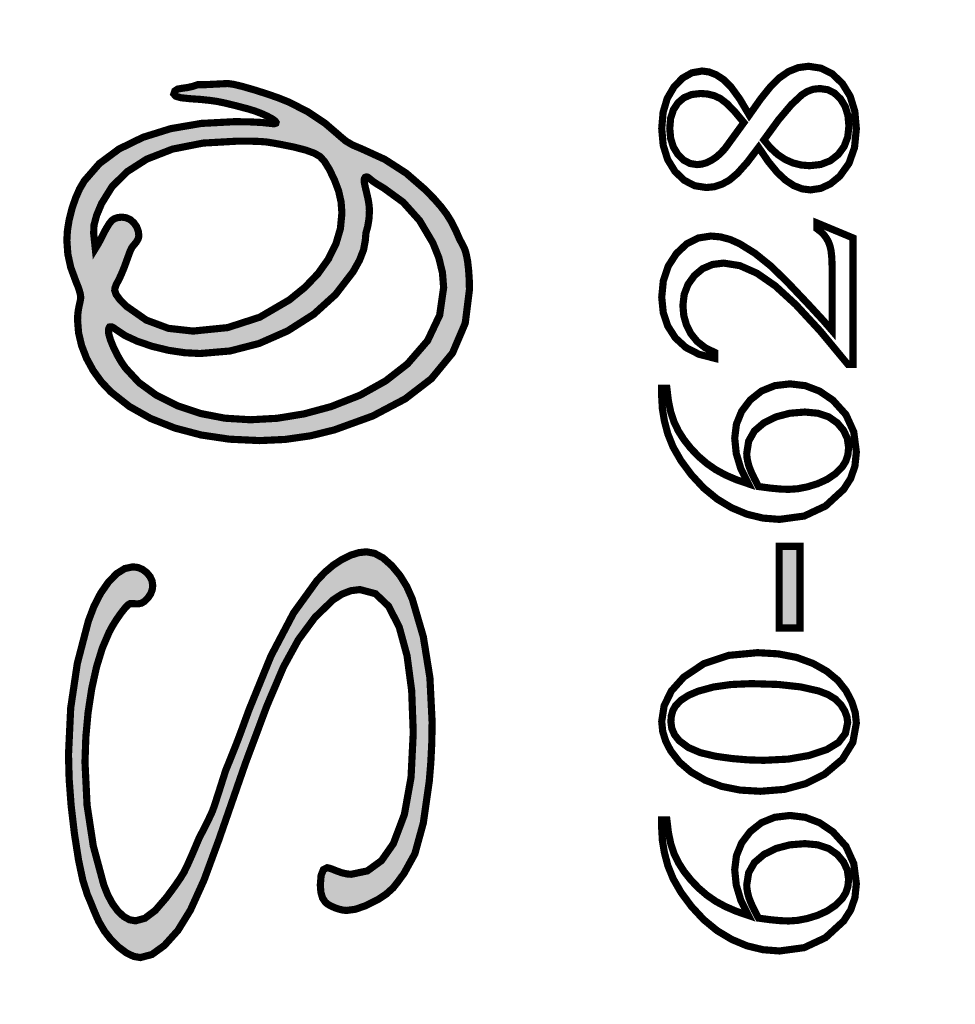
# Model space of a CAD drawing. Header units: millimetres. Extents: x 0 to 6566002, y 0 to 5716629.
# Tile 7 of 99: x 6563623.79 to 6563631.09, y 5716572.93 to 5716580.61. Entities that reach past the tile are written whole.
import ezdxf

# ---------------------------------------------------------------- set-up
doc = ezdxf.new("R2010")
doc.units = ezdxf.units.MM
doc.layers.add('mapa', color=7, linetype='Continuous')
picture_1 = doc.add_image_def('image1.jpg', size_in_pixel=(4960, 7423))

# ---------------------------------------------------------------- blocks, each defined once
blk = doc.blocks.new('A$7E5A6C2138A')
at = {"linetype": 'Continuous'}
image = blk.add_image(picture_1, insert=(-57.5578, -33.4273), size_in_units=(202.959, 303.7429), rotation=-90, dxfattribs=at)
image.dxf.flags = 7

msp = doc.modelspace()

# ---------------------------------------------------------------- hatches: boundary and pattern name
at = {"linetype": 'Continuous'}
h = msp.add_hatch(color=0, dxfattribs=at)
h.paths.add_polyline_path([(6563624.6126, 5716576.3333), (6563624.5492, 5716576.2937), (6563624.4848, 5716576.2276), (6563624.4245, 5716576.1414), (6563624.3722, 5716576.0401), (6563624.3281, 5716575.9237), (6563624.2421, 5716575.5932), (6563624.1905, 5716575.2459), (6563624.1733, 5716574.8814), (6563624.1784, 5716574.6902), (6563624.1939, 5716574.4841), (6563624.2198, 5716574.2633), (6563624.2518, 5716574.0582), (6563624.2854, 5716573.9006), (6563624.3204, 5716573.7903), (6563624.3321, 5716573.763), (6563624.3414, 5716573.741), (6563624.3484, 5716573.7239), (6563624.3737, 5716573.6612), (6563624.3944, 5716573.6129), (6563624.4102, 5716573.5789), (6563624.4532, 5716573.5055), (6563624.5041, 5716573.4397), (6563624.5632, 5716573.3814), (6563624.6245, 5716573.3357), (6563624.6812, 5716573.3082), (6563624.7332, 5716573.299), (6563624.8231, 5716573.3225), (6563624.9207, 5716573.393), (6563625.0263, 5716573.5104), (6563625.1238, 5716573.6686), (6563625.2302, 5716573.9042), (6563625.3455, 5716574.2174), (6563625.5523, 5716574.8134), (6563625.7203, 5716575.2629), (6563625.8493, 5716575.5658), (6563625.9653, 5716575.7774), (6563626.094, 5716575.9516), (6563626.2355, 5716576.0884), (6563626.3045, 5716576.1334), (6563626.3743, 5716576.1603), (6563626.4451, 5716576.1693), (6563626.567, 5716576.1368), (6563626.6693, 5716576.0389), (6563626.7522, 5716575.8756), (6563626.8127, 5716575.6538), (6563626.849, 5716575.3794), (6563626.8611, 5716575.0526), (6563626.8439, 5716574.704), (6563626.7922, 5716574.4157), (6563626.7062, 5716574.1875), (6563626.6132, 5716574.0546), (6563626.5037, 5716573.975), (6563626.3775, 5716573.9485), (6563626.3435, 5716573.9514), (6563626.3062, 5716573.9599), (6563626.2654, 5716573.974), (6563626.2316, 5716573.988), (6563626.2068, 5716573.9966), (6563626.1909, 5716573.9995), (6563626.1607, 5716573.9844), (6563626.1427, 5716573.9394), (6563626.1367, 5716573.8646), (6563626.1409, 5716573.8085), (6563626.1535, 5716573.7645), (6563626.1743, 5716573.7327), (6563626.1917, 5716573.7171), (6563626.2168, 5716573.7021), (6563626.2495, 5716573.6876), (6563626.2843, 5716573.6759), (6563626.315, 5716573.6688), (6563626.3418, 5716573.6664), (6563626.4106, 5716573.6758), (6563626.4922, 5716573.7043), (6563626.5865, 5716573.7517), (6563626.6504, 5716573.7942), (6563626.7033, 5716573.8418), (6563626.7451, 5716573.8945), (6563626.7589, 5716573.9145), (6563626.7732, 5716573.9338), (6563626.7878, 5716573.9528), (6563626.8738, 5716574.1088), (6563626.9398, 5716574.3493), (6563626.986, 5716574.6743), (6563626.9982, 5716574.8214), (6563627.0057, 5716574.9752), (6563627.0083, 5716575.1357), (6563626.9911, 5716575.4815), (6563626.9395, 5716575.8017), (6563626.8534, 5716576.0964), (6563626.8107, 5716576.1927), (6563626.7575, 5716576.2791), (6563626.6936, 5716576.3559), (6563626.6258, 5716576.4159), (6563626.5601, 5716576.4519), (6563626.4966, 5716576.4638), (6563626.4366, 5716576.4572), (6563626.3726, 5716576.4373), (6563626.3049, 5716576.404), (6563626.2367, 5716576.3591), (6563626.172, 5716576.3042), (6563626.1106, 5716576.2394), (6563625.9281, 5716575.9869), (6563625.7515, 5716575.6508), (6563625.5805, 5716575.2312), (6563625.5306, 5716575.0945), (6563625.4952, 5716574.9992), (6563625.4741, 5716574.9456), (6563625.455, 5716574.8977), (6563625.4295, 5716574.8343), (6563625.3977, 5716574.7553), (6563625.3482, 5716574.5993), (6563625.3147, 5716574.4958), (6563625.2971, 5716574.4448), (6563625.282, 5716574.411), (6563625.2571, 5716574.3593), (6563625.2225, 5716574.2896), (6563625.2044, 5716574.2561), (6563625.1933, 5716574.2342), (6563625.1888, 5716574.224), (6563625.1386, 5716574.1058), (6563625.1004, 5716574.0196), (6563625.074, 5716573.9652), (6563625.0449, 5716573.9179), (6563624.9992, 5716573.8517), (6563624.9365, 5716573.767), (6563624.8494, 5716573.6661), (6563624.7692, 5716573.6056), (6563624.6957, 5716573.5855), (6563624.6489, 5716573.5939), (6563624.6032, 5716573.6192), (6563624.5587, 5716573.6612), (6563624.5169, 5716573.7178), (6563624.4798, 5716573.7867), (6563624.4478, 5716573.8675), (6563624.3667, 5716574.1691), (6563624.3181, 5716574.4878), (6563624.3019, 5716574.8238), (6563624.3085, 5716575.0191), (6563624.3259, 5716575.2097), (6563624.3542, 5716575.3952), (6563624.3918, 5716575.566), (6563624.4372, 5716575.7136), (6563624.4906, 5716575.8377), (6563624.5164, 5716575.8855), (6563624.5468, 5716575.9344), (6563624.5816, 5716575.9842), (6563624.6147, 5716576.0262), (6563624.6391, 5716576.0515), (6563624.6549, 5716576.06), (6563624.7161, 5716576.0578), (6563624.742, 5716576.063), (6563624.7674, 5716576.0783), (6563624.7925, 5716576.1037), (6563624.8133, 5716576.1348), (6563624.8258, 5716576.1667), (6563624.8301, 5716576.1992), (6563624.8249, 5716576.2359), (6563624.8095, 5716576.27), (6563624.7836, 5716576.3013), (6563624.7507, 5716576.3263), (6563624.7146, 5716576.3414), (6563624.6753, 5716576.3464)])
h.paths.add_polyline_path([(6563624.2969, 5716579.3574), (6563624.2603, 5716579.2952), (6563624.2281, 5716579.2224), (6563624.2, 5716579.1388), (6563624.1781, 5716579.0521), (6563624.165, 5716578.9699), (6563624.1605, 5716578.8925), (6563624.168, 5716578.7872), (6563624.1904, 5716578.6832), (6563624.2281, 5716578.5805), (6563624.2508, 5716578.5239), (6563624.2643, 5716578.4796), (6563624.2688, 5716578.4478), (6563624.2673, 5716578.4342), (6563624.2628, 5716578.4109), (6563624.2554, 5716578.3778), (6563624.249, 5716578.3431), (6563624.2452, 5716578.3074), (6563624.244, 5716578.2707), (6563624.2518, 5716578.172), (6563624.2752, 5716578.0727), (6563624.314, 5716577.9726), (6563624.3663, 5716577.8767), (6563624.43, 5716577.7888), (6563624.5052, 5716577.7095), (6563624.6474, 5716577.5977), (6563624.8127, 5716577.5044), (6563625.0008, 5716577.4295), (6563625.2076, 5716577.3749), (6563625.429, 5716577.3421), (6563625.6647, 5716577.3312), (6563625.8643, 5716577.3404), (6563626.0577, 5716577.3681), (6563626.245, 5716577.4143), (6563626.5455, 5716577.5233), (6563626.7981, 5716577.6565), (6563627.0025, 5716577.8137), (6563627.1675, 5716578.0146), (6563627.2664, 5716578.2467), (6563627.2994, 5716578.5098), (6563627.2977, 5716578.5878), (6563627.2928, 5716578.6618), (6563627.2847, 5716578.7321), (6563627.2775, 5716578.769), (6563627.2711, 5716578.7967), (6563627.2656, 5716578.8152), (6563627.2578, 5716578.8344), (6563627.2435, 5716578.863), (6563627.2229, 5716578.9012), (6563627.19, 5716578.9762), (6563627.1559, 5716579.0424), (6563627.1203, 5716579.0994), (6563627.0781, 5716579.1551), (6563627.0239, 5716579.217), (6563626.9579, 5716579.2853), (6563626.8063, 5716579.417), (6563626.6395, 5716579.5245), (6563626.4578, 5716579.6075), (6563626.39, 5716579.6359), (6563626.3359, 5716579.6672), (6563626.2953, 5716579.7015), (6563626.1742, 5716579.8058), (6563626.04, 5716579.8956), (6563625.8921, 5716579.9712), (6563625.8169, 5716580.0016), (6563625.7277, 5716580.0331), (6563625.6245, 5716580.0659), (6563625.5277, 5716580.0939), (6563625.4576, 5716580.1106), (6563625.4143, 5716580.1162), (6563625.2391, 5716580.1075), (6563625.183, 5716580.1075), (6563625.1406, 5716580.0938), (6563625.1001, 5716580.0847), (6563625.062, 5716580.0798), (6563625.0244, 5716580.0728), (6563625.0019, 5716580.0576), (6563624.9944, 5716580.0346), (6563625.0091, 5716580.0174), (6563625.0507, 5716580.0052), (6563625.1193, 5716579.9981), (6563625.2039, 5716579.9922), (6563625.2754, 5716579.9847), (6563625.334, 5716579.9763), (6563625.3958, 5716579.9634), (6563625.4767, 5716579.9437), (6563625.5767, 5716579.9172), (6563625.6269, 5716579.9017), (6563625.6755, 5716579.8832), (6563625.7226, 5716579.8619), (6563625.7608, 5716579.8412), (6563625.7838, 5716579.8249), (6563625.7935, 5716579.8098), (6563625.7827, 5716579.8018), (6563625.7703, 5716579.8025), (6563625.7615, 5716579.8043), (6563625.6834, 5716579.8123), (6563625.5856, 5716579.8172), (6563625.4684, 5716579.8188), (6563625.2094, 5716579.8052), (6563624.9714, 5716579.7646), (6563624.7549, 5716579.6971), (6563624.5668, 5716579.6053), (6563624.4141, 5716579.492)])
h.paths.add_polyline_path([(6563624.5451, 5716578.4699), (6563624.5338, 5716578.5039), (6563624.5364, 5716578.5239), (6563624.5464, 5716578.5501), (6563624.5638, 5716578.5827), (6563624.5846, 5716578.6262), (6563624.6075, 5716578.6823), (6563624.6326, 5716578.751), (6563624.6508, 5716578.8018), (6563624.6657, 5716578.8346), (6563624.6771, 5716578.8494), (6563624.7021, 5716578.8798), (6563624.7169, 5716578.9055), (6563624.7218, 5716578.9267), (6563624.7175, 5716578.9645), (6563624.7046, 5716578.9991), (6563624.6829, 5716579.0302), (6563624.6551, 5716579.0545), (6563624.6239, 5716579.0691), (6563624.5893, 5716579.074), (6563624.5575, 5716579.071), (6563624.531, 5716579.0621), (6563624.5102, 5716579.047), (6563624.4901, 5716579.0219), (6563624.4654, 5716578.9819), (6563624.4364, 5716578.9267), (6563624.4181, 5716578.89), (6563624.4001, 5716578.8572), (6563624.3822, 5716578.8283), (6563624.3695, 5716578.9478), (6563624.372, 5716579.0107), (6563624.3926, 5716579.0883), (6563624.4312, 5716579.1804), (6563624.5142, 5716579.314), (6563624.6318, 5716579.4294), (6563624.7836, 5716579.5266), (6563624.9842, 5716579.6048), (6563625.2219, 5716579.6517), (6563625.4965, 5716579.6672), (6563625.5939, 5716579.6665), (6563625.6668, 5716579.6643), (6563625.715, 5716579.6606), (6563625.7632, 5716579.6533), (6563625.8354, 5716579.64), (6563625.9316, 5716579.6206), (6563626.0231, 5716579.5969), (6563626.0909, 5716579.5723), (6563626.1348, 5716579.5463), (6563626.169, 5716579.5086), (6563626.2064, 5716579.4479), (6563626.2469, 5716579.364), (6563626.2792, 5716579.2785), (6563626.2985, 5716579.1925), (6563626.3049, 5716579.106), (6563626.2932, 5716578.9845), (6563626.258, 5716578.8648), (6563626.1992, 5716578.7466), (6563626.1187, 5716578.6337), (6563626.0176, 5716578.5278), (6563625.8959, 5716578.4289), (6563625.6641, 5716578.2935), (6563625.4134, 5716578.2124), (6563625.1442, 5716578.1854), (6563624.9524, 5716578.2068), (6563624.7799, 5716578.271), (6563624.6268, 5716578.3778), (6563624.5761, 5716578.4278)], flags=16)
h.paths.add_polyline_path([(6563624.4994, 5716578.2197), (6563624.5115, 5716578.2175), (6563624.5247, 5716578.2111), (6563624.5389, 5716578.2007), (6563624.6143, 5716578.1504), (6563624.7107, 5716578.1055), (6563624.8282, 5716578.0658), (6563624.9549, 5716578.035), (6563625.0788, 5716578.0166), (6563625.1996, 5716578.0105), (6563625.4325, 5716578.0302), (6563625.66, 5716578.089), (6563625.8819, 5716578.1868), (6563626.0851, 5716578.3164), (6563626.2554, 5716578.4704), (6563626.3928, 5716578.649), (6563626.4423, 5716578.7379), (6563626.4739, 5716578.8197), (6563626.4877, 5716578.8946), (6563626.4899, 5716578.9223), (6563626.4912, 5716578.94), (6563626.4916, 5716578.9478), (6563626.5071, 5716579.005), (6563626.5164, 5716579.0642), (6563626.5196, 5716579.1257), (6563626.5173, 5716579.164), (6563626.5102, 5716579.2088), (6563626.4986, 5716579.2598), (6563626.4873, 5716579.3074), (6563626.4805, 5716579.3395), (6563626.4782, 5716579.356), (6563626.4803, 5716579.3737), (6563626.4895, 5716579.3897), (6563626.5075, 5716579.3855), (6563626.5228, 5716579.3728), (6563626.5466, 5716579.3536), (6563626.5826, 5716579.3295), (6563626.6311, 5716579.3006), (6563626.7824, 5716579.1905), (6563626.9101, 5716579.0482), (6563627.0139, 5716578.8735), (6563627.0607, 5716578.7569), (6563627.0887, 5716578.6407), (6563627.0981, 5716578.5251), (6563627.0669, 5716578.3092), (6563626.973, 5716578.1106), (6563626.8165, 5716577.9296), (6563626.6455, 5716577.7965), (6563626.447, 5716577.6855), (6563626.2208, 5716577.5965), (6563626.0091, 5716577.5394), (6563625.7993, 5716577.5051), (6563625.5913, 5716577.4937), (6563625.393, 5716577.5059), (6563625.203, 5716577.5425), (6563625.0212, 5716577.6038), (6563624.8583, 5716577.6851), (6563624.7237, 5716577.7831), (6563624.6173, 5716577.8975), (6563624.5835, 5716577.9468), (6563624.5521, 5716578.0015), (6563624.523, 5716578.0615), (6563624.5001, 5716578.1181), (6563624.4873, 5716578.1623), (6563624.4848, 5716578.1941), (6563624.4899, 5716578.2154)], flags=16)
h.paths.add_polyline_path([(6563626.366, 5716581.4719), (6563625.8931, 5716581.5439), (6563625.492, 5716581.6257), (6563625.1626, 5716581.7176), (6563624.9789, 5716581.7786), (6563624.8687, 5716581.817), (6563624.832, 5716581.8327), (6563624.8581, 5716581.8534), (6563624.9365, 5716581.8704), (6563625.0671, 5716581.8838), (6563625.4105, 5716581.9203), (6563625.5143, 5716581.9282), (6563625.594, 5716581.936), (6563625.6493, 5716581.9436), (6563625.7086, 5716581.9528), (6563625.7565, 5716581.9584), (6563625.7966, 5716581.9605), (6563625.8124, 5716581.9586), (6563625.8252, 5716581.9566), (6563625.8309, 5716581.9545), (6563625.8364, 5716581.9555), (6563625.8439, 5716581.9584), (6563625.8532, 5716581.9632), (6563625.8689, 5716581.9702), (6563625.8919, 5716581.9752), (6563625.922, 5716581.9778), (6563626.0955, 5716581.9914), (6563626.2425, 5716582.0062), (6563626.3629, 5716582.0223), (6563626.5253, 5716582.0441), (6563626.5734, 5716582.054), (6563626.613, 5716582.0619), (6563626.6445, 5716582.0674), (6563626.7288, 5716582.0813), (6563626.8202, 5716582.1029), (6563626.9191, 5716582.1323), (6563627.0104, 5716582.1651), (6563627.0806, 5716582.1962), (6563627.1299, 5716582.2256), (6563627.1973, 5716582.2842), (6563627.2375, 5716582.3403), (6563627.251, 5716582.394), (6563627.2486, 5716582.4137), (6563627.2418, 5716582.435), (6563627.2306, 5716582.4581), (6563627.2137, 5716582.4856), (6563627.196, 5716582.5082), (6563627.177, 5716582.5259), (6563627.1535, 5716582.5414), (6563627.121, 5716582.5588), (6563627.0796, 5716582.5777), (6563627.0177, 5716582.6027), (6563626.9798, 5716582.6178), (6563626.9656, 5716582.6229), (6563626.9261, 5716582.6185), (6563626.9114, 5716582.6308), (6563626.8738, 5716582.6386), (6563626.7862, 5716582.6501), (6563626.6483, 5716582.6651), (6563626.482, 5716582.6695), (6563626.383, 5716582.6743), (6563626.3179, 5716582.68), (6563626.2864, 5716582.6863), (6563626.2775, 5716582.6911), (6563626.2712, 5716582.694), (6563626.2673, 5716582.695), (6563626.264, 5716582.6943), (6563626.259, 5716582.6921), (6563626.2526, 5716582.6884), (6563626.2133, 5716582.6839), (6563626.1306, 5716582.6775), (6563626.0042, 5716582.6695), (6563625.9163, 5716582.6674), (6563625.8437, 5716582.6484), (6563625.8131, 5716582.644), (6563625.7789, 5716582.6338), (6563625.7411, 5716582.6177), (6563625.712, 5716582.6049), (6563625.6895, 5716582.597), (6563625.6735, 5716582.5944), (6563625.6048, 5716582.5966), (6563625.5893, 5716582.5942), (6563625.5799, 5716582.5871), (6563625.5767, 5716582.5755), (6563625.5795, 5716582.5668), (6563625.5876, 5716582.5582), (6563625.6009, 5716582.55), (6563625.617, 5716582.5427), (6563625.6333, 5716582.5383), (6563625.6493, 5716582.5368), (6563625.6687, 5716582.5373), (6563625.6986, 5716582.5388), (6563625.7392, 5716582.5412), (6563625.7514, 5716582.5412), (6563625.7627, 5716582.5412), (6563625.7893, 5716582.5383), (6563625.8176, 5716582.5347), (6563625.8326, 5716582.5329), (6563625.8575, 5716582.5308), (6563625.8921, 5716582.5281), (6563626.1567, 5716582.5138), (6563626.3682, 5716582.4989), (6563626.5266, 5716582.4837), (6563626.6398, 5716582.4678), (6563626.7426, 5716582.449), (6563626.835, 5716582.4268), (6563626.9076, 5716582.4045), (6563626.9511, 5716582.3843), (6563626.9656, 5716582.3663), (6563626.9594, 5716582.3555), (6563626.9407, 5716582.3435), (6563626.9095, 5716582.3299), (6563626.7836, 5716582.2832), (6563626.6517, 5716582.2455), (6563626.5139, 5716582.2169), (6563626.3111, 5716582.1875), (6563626.0683, 5716582.159), (6563625.7857, 5716582.1315), (6563625.7562, 5716582.1267), (6563625.7344, 5716582.1238), (6563625.7207, 5716582.1228), (6563625.6759, 5716582.1197), (6563625.5788, 5716582.1104), (6563625.4296, 5716582.0952), (6563625.1165, 5716582.0653), (6563624.897, 5716582.041), (6563624.7709, 5716582.0223), (6563624.647, 5716581.9939), (6563624.5674, 5716581.9625), (6563624.5319, 5716581.9282), (6563624.5112, 5716581.8766), (6563624.4986, 5716581.8442), (6563624.4944, 5716581.8306), (6563624.4999, 5716581.8106), (6563624.5166, 5716581.7857), (6563624.5447, 5716581.7555), (6563624.5925, 5716581.7206), (6563624.6608, 5716581.6843), (6563624.7498, 5716581.6468), (6563625.0762, 5716581.5392), (6563625.4402, 5716581.4446), (6563625.8417, 5716581.3627), (6563625.9623, 5716581.3406), (6563626.0627, 5716581.3198), (6563626.1425, 5716581.3007), (6563626.0859, 5716581.2943), (6563625.9584, 5716581.2866), (6563625.7596, 5716581.2774), (6563625.6481, 5716581.2774), (6563625.5003, 5716581.2752), (6563625.2295, 5716581.2883), (6563625.1841, 5716581.2831), (6563625.1539, 5716581.2876), (6563625.1193, 5716581.2941), (6563625.0935, 5716581.2994), (6563625.0201, 5716581.3038), (6563624.8996, 5716581.3073), (6563624.8092, 5716581.3102), (6563624.7332, 5716581.3158), (6563624.6714, 5716581.324), (6563624.6413, 5716581.3288), (6563624.6145, 5716581.3317), (6563624.5912, 5716581.3327), (6563624.5659, 5716581.3269), (6563624.5396, 5716581.3094), (6563624.5122, 5716581.2803), (6563624.4888, 5716581.2459), (6563624.4748, 5716581.213), (6563624.4702, 5716581.1811), (6563624.4706, 5716581.1726), (6563624.4718, 5716581.1642), (6563624.474, 5716581.1557), (6563624.4886, 5716581.117), (6563624.4865, 5716581.0998), (6563624.4852, 5716581.0877), (6563624.4848, 5716581.0812), (6563624.4888, 5716581.0555), (6563624.5009, 5716581.0324), (6563624.5211, 5716581.012), (6563624.5472, 5716580.9957), (6563624.5768, 5716580.9861), (6563624.6097, 5716580.9829), (6563624.6231, 5716580.9836), (6563624.6404, 5716580.9858), (6563624.6619, 5716580.9894), (6563624.7457, 5716581.0011), (6563624.8354, 5716581.0081), (6563624.9307, 5716581.0105), (6563624.9821, 5716581.0098), (6563625.0344, 5716581.0077), (6563625.0875, 5716581.0041), (6563625.1811, 5716580.998), (6563625.2427, 5716580.9943), (6563625.2722, 5716580.9931), (6563625.3395, 5716581.0011), (6563625.382, 5716581.0254), (6563625.3996, 5716581.066), (6563625.4022, 5716581.0862), (6563625.4064, 5716581.1067), (6563625.4169, 5716581.1144), (6563625.4366, 5716581.1155), (6563625.6769, 5716581.1162), (6563625.8972, 5716581.1212), (6563626.0972, 5716581.1301), (6563626.3597, 5716581.147), (6563626.5241, 5716581.1568), (6563626.5903, 5716581.16), (6563626.7204, 5716581.1648), (6563626.8225, 5716581.1732), (6563626.8961, 5716581.1848), (6563626.946, 5716581.2016), (6563626.976, 5716581.2246), (6563626.986, 5716581.254), (6563626.9808, 5716581.2846), (6563626.9654, 5716581.3223), (6563626.9395, 5716581.367), (6563626.9232, 5716581.3889), (6563626.9049, 5716581.4049), (6563626.884, 5716581.4151), (6563626.8566, 5716581.4219), (6563626.8178, 5716581.4265), (6563626.7674, 5716581.4289), (6563626.688, 5716581.4347), (6563626.5542, 5716581.4491)])
h.paths.add_polyline_path([(6563625.6048, 5716585.6266), (6563625.5872, 5716585.8384), (6563625.5741, 5716586.0163), (6563625.5659, 5716586.1601), (6563625.5614, 5716586.1941), (6563625.5582, 5716586.2333), (6563625.5563, 5716586.2775), (6563625.5429, 5716586.3851), (6563625.5075, 5716586.4514), (6563625.4499, 5716586.4765), (6563625.4323, 5716586.474), (6563625.4162, 5716586.4636), (6563625.4015, 5716586.4451), (6563625.3903, 5716586.4222), (6563625.3834, 5716586.3971), (6563625.3811, 5716586.3693), (6563625.3901, 5716586.2607), (6563625.3924, 5716586.1858), (6563625.3969, 5716586.1155), (6563625.4034, 5716586.0493), (6563625.4082, 5716586.0008), (6563625.4148, 5716585.9003), (6563625.4238, 5716585.7483), (6563625.4298, 5716585.6734), (6563625.4378, 5716585.5945), (6563625.448, 5716585.5114), (6563625.4571, 5716585.4312), (6563625.4627, 5716585.3727), (6563625.4648, 5716585.3326), (6563625.4638, 5716585.319), (6563625.4627, 5716585.3102), (6563625.4589, 5716585.2624), (6563625.4565, 5716585.2239), (6563625.4557, 5716585.1951), (6563625.4593, 5716585.1616), (6563625.4699, 5716585.1238), (6563625.4875, 5716585.082), (6563625.4924, 5716585.0696), (6563625.4954, 5716585.0525), (6563625.4965, 5716585.0303), (6563625.5022, 5716585.0114), (6563625.5825, 5716584.5376), (6563625.6238, 5716584.4215), (6563625.6561, 5716584.3517), (6563625.6793, 5716584.3284), (6563625.6861, 5716584.3296), (6563625.6936, 5716584.3333), (6563625.7074, 5716584.3437), (6563625.7179, 5716584.35), (6563625.7285, 5716584.345), (6563625.7435, 5716584.3313), (6563625.7634, 5716584.3087), (6563625.7788, 5716584.2935), (6563625.7957, 5716584.2842), (6563625.8138, 5716584.2811), (6563625.8261, 5716584.2845), (6563625.8428, 5716584.2945), (6563625.8641, 5716584.311), (6563625.8848, 5716584.3304), (6563625.8997, 5716584.3464), (6563625.9086, 5716584.359), (6563625.9139, 5716584.3719), (6563625.9171, 5716584.3887), (6563625.9182, 5716584.4094), (6563625.9157, 5716584.4439), (6563625.9082, 5716584.4759), (6563625.8959, 5716584.5056), (6563625.8494, 5716584.5947), (6563625.8116, 5716584.68), (6563625.7825, 5716584.7614), (6563625.7646, 5716584.8229), (6563625.7466, 5716584.9013), (6563625.7283, 5716584.9968), (6563625.7129, 5716585.0903), (6563625.7035, 5716585.1636), (6563625.7003, 5716585.2163), (6563625.7075, 5716585.245), (6563625.729, 5716585.2703), (6563625.7646, 5716585.2927), (6563625.8105, 5716585.3098), (6563625.8626, 5716585.3199), (6563625.9207, 5716585.3233), (6563626.0689, 5716585.3126), (6563626.2179, 5716585.2804), (6563626.3673, 5716585.2264), (6563626.5106, 5716585.1538), (6563626.6409, 5716585.0658), (6563626.7579, 5716584.9626), (6563626.8927, 5716584.7949), (6563626.9736, 5716584.6168), (6563627.0006, 5716584.4283), (6563626.9952, 5716584.3607), (6563626.9792, 5716584.2889), (6563626.9522, 5716584.2125), (6563626.8702, 5716584.0728), (6563626.7464, 5716583.9497), (6563626.5808, 5716583.843), (6563626.3527, 5716583.7483), (6563626.1039, 5716583.6914), (6563625.8342, 5716583.6724), (6563625.7763, 5716583.6765), (6563625.6718, 5716583.6887), (6563625.5206, 5716583.7089), (6563625.4837, 5716583.7067), (6563625.4366, 5716583.7257), (6563625.3137, 5716583.757), (6563625.2282, 5716583.7796), (6563625.1805, 5716583.7934), (6563625.1501, 5716583.8036), (6563625.118, 5716583.8168), (6563625.0843, 5716583.8328), (6563624.8919, 5716583.9431), (6563624.7311, 5716584.0612), (6563624.602, 5716584.1871), (6563624.5443, 5716584.2607), (6563624.4948, 5716584.3389), (6563624.4536, 5716584.4217), (6563624.4232, 5716584.505), (6563624.4049, 5716584.5841), (6563624.3988, 5716584.6586), (6563624.3999, 5716584.6997), (6563624.403, 5716584.7396), (6563624.4083, 5716584.7782), (6563624.4168, 5716584.8149), (6563624.4279, 5716584.842), (6563624.4415, 5716584.8597), (6563624.4608, 5716584.8702), (6563624.4882, 5716584.8766), (6563624.5236, 5716584.8787), (6563624.5944, 5716584.8746), (6563624.6616, 5716584.8624), (6563624.7256, 5716584.8423), (6563624.7562, 5716584.8319), (6563624.7806, 5716584.8255), (6563624.7989, 5716584.8234), (6563624.818, 5716584.8268), (6563624.8382, 5716584.8372), (6563624.8594, 5716584.8547), (6563624.8779, 5716584.8748), (6563624.8899, 5716584.8943), (6563624.8957, 5716584.913), (6563624.8961, 5716584.9286), (6563624.8948, 5716584.9523), (6563624.8919, 5716584.9844), (6563624.8881, 5716585.0162), (6563624.8844, 5716585.0388), (6563624.881, 5716585.0522), (6563624.8536, 5716585.0959), (6563624.8093, 5716585.128), (6563624.7478, 5716585.1484), (6563624.7286, 5716585.152), (6563624.7107, 5716585.1566), (6563624.6941, 5716585.1679), (6563624.6608, 5716585.19), (6563624.6084, 5716585.225), (6563624.4336, 5716585.3306), (6563624.3179, 5716585.394), (6563624.2612, 5716585.4152), (6563624.2435, 5716585.4142), (6563624.2311, 5716585.4111), (6563624.2236, 5716585.4057), (6563624.2187, 5716585.3953), (6563624.2144, 5716585.377), (6563624.2108, 5716585.3511), (6563624.1974, 5716585.257), (6563624.1983, 5716585.2475), (6563624.2008, 5716585.2362), (6563624.2051, 5716585.2228), (6563624.2312, 5716585.1142), (6563624.2631, 5716585.0522), (6563624.2588, 5716585.0422), (6563624.2463, 5716585.018), (6563624.2255, 5716584.9793), (6563624.1851, 5716584.8863), (6563624.161, 5716584.7837), (6563624.1529, 5716584.6718), (6563624.1607, 5716584.5685), (6563624.1843, 5716584.4628), (6563624.2236, 5716584.3547), (6563624.2769, 5716584.2492), (6563624.3416, 5716584.1499), (6563624.4179, 5716584.0565), (6563624.5366, 5716583.9474), (6563624.6914, 5716583.8416), (6563624.8823, 5716583.7387), (6563625.0823, 5716583.6523), (6563625.2642, 5716583.5954), (6563625.4276, 5716583.5682), (6563625.4599, 5716583.5646), (6563625.4896, 5716583.5595), (6563625.5169, 5716583.5529), (6563625.6053, 5716583.5364), (6563625.7202, 5716583.5264), (6563625.8621, 5716583.523), (6563626.2953, 5716583.5652), (6563626.6687, 5716583.6921), (6563626.9821, 5716583.9034), (6563627.0593, 5716583.9817), (6563627.1239, 5716584.0692), (6563627.1764, 5716584.1659), (6563627.2146, 5716584.2684), (6563627.2376, 5716584.3738), (6563627.2452, 5716584.4823), (6563627.2316, 5716584.6156), (6563627.1907, 5716584.7458), (6563627.1222, 5716584.8729), (6563627.0099, 5716585.0145), (6563626.8675, 5716585.1463), (6563626.6948, 5716585.2679), (6563626.4614, 5716585.3841), (6563626.2096, 5716585.4539), (6563625.9392, 5716585.4772), (6563625.8462, 5716585.4743), (6563625.7647, 5716585.4657), (6563625.6946, 5716585.4517), (6563625.6764, 5716585.448), (6563625.6608, 5716585.4473), (6563625.6355, 5716585.4672), (6563625.6169, 5716585.527)])

# ---------------------------------------------------------------- linework, layer by layer
at = {"color": 0, "linetype": 'Continuous', "const_width": 0.0559}
for points in [[(6563629.5539, 5716579.6182), (6563629.4653, 5716579.5016), (6563629.3891, 5716579.4162), (6563629.3255, 5716579.3623), (6563629.2674, 5716579.3306), (6563629.2078, 5716579.3114), (6563629.1466, 5716579.305), (6563629.0562, 5716579.319), (6563628.9744, 5716579.361), (6563628.9013, 5716579.4309), (6563628.8442, 5716579.5239), (6563628.8098, 5716579.6353), (6563628.7983, 5716579.7651), (6563628.809, 5716579.8911), (6563628.8409, 5716579.9995), (6563628.8943, 5716580.0904), (6563628.9613, 5716580.1591), (6563629.0342, 5716580.2001), (6563629.1132, 5716580.2138), (6563629.1681, 5716580.2064), (6563629.2238, 5716580.1843), (6563629.2802, 5716580.1472), (6563629.3403, 5716580.087), (6563629.4072, 5716579.9945), (6563629.4807, 5716579.8699), (6563629.5713, 5716579.9983), (6563629.6482, 5716580.094), (6563629.7114, 5716580.1574), (6563629.786, 5716580.2093), (6563629.8632, 5716580.2404), (6563629.9432, 5716580.2508), (6563630.0409, 5716580.2359), (6563630.1287, 5716580.1912), (6563630.2066, 5716580.1165), (6563630.2673, 5716580.0176), (6563630.3037, 5716579.9), (6563630.3158, 5716579.7637), (6563630.3014, 5716579.6167), (6563630.258, 5716579.493), (6563630.1856, 5716579.3926), (6563630.1136, 5716579.3336), (6563630.0375, 5716579.2983), (6563629.9571, 5716579.2865), (6563629.8926, 5716579.2948), (6563629.8285, 5716579.3197), (6563629.7648, 5716579.3614), (6563629.6989, 5716579.423), (6563629.6286, 5716579.5086)], [(6563624.9944, 5716580.0346), (6563625.0019, 5716580.0576), (6563625.0244, 5716580.0728), (6563625.062, 5716580.0798), (6563625.1001, 5716580.0847), (6563625.1406, 5716580.0938), (6563625.183, 5716580.1075), (6563625.2391, 5716580.1075), (6563625.4143, 5716580.1162), (6563625.4576, 5716580.1106), (6563625.5277, 5716580.0939), (6563625.6245, 5716580.0659), (6563625.7277, 5716580.0331), (6563625.8169, 5716580.0016), (6563625.8921, 5716579.9712), (6563626.04, 5716579.8956), (6563626.1742, 5716579.8058), (6563626.2953, 5716579.7015), (6563626.3359, 5716579.6672), (6563626.39, 5716579.6359), (6563626.4578, 5716579.6075), (6563626.6395, 5716579.5245), (6563626.8063, 5716579.417), (6563626.9579, 5716579.2853), (6563627.0239, 5716579.217), (6563627.0781, 5716579.1551), (6563627.1203, 5716579.0994), (6563627.1559, 5716579.0424), (6563627.19, 5716578.9762), (6563627.2229, 5716578.9012), (6563627.2435, 5716578.863), (6563627.2578, 5716578.8344), (6563627.2656, 5716578.8152), (6563627.2711, 5716578.7967), (6563627.2775, 5716578.769), (6563627.2847, 5716578.7321), (6563627.2928, 5716578.6618), (6563627.2977, 5716578.5878), (6563627.2994, 5716578.5098), (6563627.2664, 5716578.2467), (6563627.1675, 5716578.0146), (6563627.0025, 5716577.8137), (6563626.7981, 5716577.6565), (6563626.5455, 5716577.5233), (6563626.245, 5716577.4143), (6563626.0577, 5716577.3681), (6563625.8643, 5716577.3404), (6563625.6647, 5716577.3312), (6563625.429, 5716577.3421), (6563625.2076, 5716577.3749), (6563625.0008, 5716577.4295), (6563624.8127, 5716577.5044), (6563624.6474, 5716577.5977), (6563624.5052, 5716577.7095), (6563624.43, 5716577.7888), (6563624.3663, 5716577.8767), (6563624.314, 5716577.9726), (6563624.2752, 5716578.0727), (6563624.2518, 5716578.172), (6563624.244, 5716578.2707), (6563624.2452, 5716578.3074), (6563624.249, 5716578.3431), (6563624.2554, 5716578.3778), (6563624.2628, 5716578.4109), (6563624.2673, 5716578.4342), (6563624.2688, 5716578.4478), (6563624.2643, 5716578.4796), (6563624.2508, 5716578.5239), (6563624.2281, 5716578.5805), (6563624.1904, 5716578.6832), (6563624.168, 5716578.7872), (6563624.1605, 5716578.8925), (6563624.165, 5716578.9699), (6563624.1781, 5716579.0521), (6563624.2, 5716579.1388), (6563624.2281, 5716579.2224), (6563624.2603, 5716579.2952), (6563624.2969, 5716579.3574), (6563624.4141, 5716579.492), (6563624.5668, 5716579.6053), (6563624.7549, 5716579.6971), (6563624.9714, 5716579.7646), (6563625.2094, 5716579.8052), (6563625.4684, 5716579.8188), (6563625.5856, 5716579.8172), (6563625.6834, 5716579.8123), (6563625.7615, 5716579.8043), (6563625.7674, 5716579.8031), (6563625.7725, 5716579.8023), (6563625.7768, 5716579.8021), (6563625.7848, 5716579.8033), (6563625.7897, 5716579.807), (6563625.7914, 5716579.813), (6563625.7838, 5716579.8249), (6563625.7608, 5716579.8412), (6563625.7226, 5716579.8619), (6563625.6755, 5716579.8832), (6563625.6269, 5716579.9017), (6563625.5767, 5716579.9172), (6563625.4767, 5716579.9437), (6563625.3958, 5716579.9634), (6563625.334, 5716579.9763), (6563625.2754, 5716579.9847), (6563625.2039, 5716579.9922), (6563625.1193, 5716579.9981), (6563625.0507, 5716580.0052), (6563625.0091, 5716580.0174)], [(6563629.5948, 5716579.6762), (6563629.6466, 5716579.6139), (6563629.7015, 5716579.5634), (6563629.7592, 5716579.5247), (6563629.8201, 5716579.4973), (6563629.8843, 5716579.4809), (6563629.9516, 5716579.4754), (6563630.0382, 5716579.485), (6563630.1124, 5716579.5139), (6563630.1742, 5716579.5622), (6563630.2206, 5716579.6255), (6563630.2485, 5716579.6992), (6563630.2578, 5716579.7835), (6563630.2505, 5716579.8665), (6563630.2286, 5716579.9376), (6563630.1919, 5716579.997), (6563630.145, 5716580.0415), (6563630.092, 5716580.0681), (6563630.0326, 5716580.077), (6563629.9825, 5716580.0718), (6563629.9362, 5716580.0562), (6563629.8935, 5716580.0303), (6563629.8095, 5716579.952), (6563629.7099, 5716579.834)], [(6563629.4388, 5716579.8118), (6563629.3666, 5716579.8985), (6563629.3052, 5716579.9611), (6563629.2548, 5716579.9995), (6563629.208, 5716580.0213), (6563629.1571, 5716580.0343), (6563629.1021, 5716580.0386), (6563629.0322, 5716580.0306), (6563628.9733, 5716580.0065), (6563628.9252, 5716579.9662), (6563628.8894, 5716579.9117), (6563628.8679, 5716579.8455), (6563628.8609, 5716579.7676), (6563628.8679, 5716579.689), (6563628.8891, 5716579.6209), (6563628.9244, 5716579.5631), (6563628.9692, 5716579.5192), (6563629.0188, 5716579.4928), (6563629.0731, 5716579.4839), (6563629.1105, 5716579.4876), (6563629.1479, 5716579.4985), (6563629.1853, 5716579.5167), (6563629.2221, 5716579.5414), (6563629.2576, 5716579.5724), (6563629.292, 5716579.6097)], [(6563624.5338, 5716578.5039), (6563624.5451, 5716578.4699), (6563624.5761, 5716578.4278), (6563624.6268, 5716578.3778), (6563624.7799, 5716578.271), (6563624.9524, 5716578.2068), (6563625.1442, 5716578.1854), (6563625.4134, 5716578.2124), (6563625.6641, 5716578.2935), (6563625.8959, 5716578.4289), (6563626.0176, 5716578.5278), (6563626.1187, 5716578.6337), (6563626.1992, 5716578.7466), (6563626.258, 5716578.8648), (6563626.2932, 5716578.9845), (6563626.3049, 5716579.106), (6563626.2985, 5716579.1925), (6563626.2792, 5716579.2785), (6563626.2469, 5716579.364), (6563626.2064, 5716579.4479), (6563626.169, 5716579.5086), (6563626.1348, 5716579.5463), (6563626.0909, 5716579.5723), (6563626.0231, 5716579.5969), (6563625.9316, 5716579.6206), (6563625.8354, 5716579.64), (6563625.7632, 5716579.6533), (6563625.715, 5716579.6606), (6563625.6668, 5716579.6643), (6563625.5939, 5716579.6665), (6563625.4965, 5716579.6672), (6563625.2219, 5716579.6517), (6563624.9842, 5716579.6048), (6563624.7836, 5716579.5266), (6563624.6318, 5716579.4294), (6563624.5142, 5716579.314), (6563624.4312, 5716579.1804), (6563624.3926, 5716579.0883), (6563624.372, 5716579.0107), (6563624.3695, 5716578.9478), (6563624.3822, 5716578.8283), (6563624.4001, 5716578.8572), (6563624.4181, 5716578.89), (6563624.4364, 5716578.9267), (6563624.4654, 5716578.9819), (6563624.4901, 5716579.0219), (6563624.5102, 5716579.047), (6563624.531, 5716579.0621), (6563624.5575, 5716579.071), (6563624.5893, 5716579.074), (6563624.6239, 5716579.0691), (6563624.6551, 5716579.0545), (6563624.6829, 5716579.0302), (6563624.7046, 5716578.9991), (6563624.7175, 5716578.9645), (6563624.7218, 5716578.9267), (6563624.7169, 5716578.9055), (6563624.7021, 5716578.8798), (6563624.6771, 5716578.8494), (6563624.6657, 5716578.8346), (6563624.6508, 5716578.8018), (6563624.6326, 5716578.751), (6563624.6075, 5716578.6823), (6563624.5846, 5716578.6262), (6563624.5638, 5716578.5827), (6563624.5464, 5716578.5501), (6563624.5364, 5716578.5239)], [(6563624.4848, 5716578.1941), (6563624.4873, 5716578.1623), (6563624.5001, 5716578.1181), (6563624.523, 5716578.0615), (6563624.5521, 5716578.0015), (6563624.5835, 5716577.9468), (6563624.6173, 5716577.8975), (6563624.7237, 5716577.7831), (6563624.8583, 5716577.6851), (6563625.0212, 5716577.6038), (6563625.203, 5716577.5425), (6563625.393, 5716577.5059), (6563625.5913, 5716577.4937), (6563625.7993, 5716577.5051), (6563626.0091, 5716577.5394), (6563626.2208, 5716577.5965), (6563626.447, 5716577.6855), (6563626.6455, 5716577.7965), (6563626.8165, 5716577.9296), (6563626.973, 5716578.1106), (6563627.0669, 5716578.3092), (6563627.0981, 5716578.5251), (6563627.0887, 5716578.6407), (6563627.0607, 5716578.7569), (6563627.0139, 5716578.8735), (6563626.9101, 5716579.0482), (6563626.7824, 5716579.1905), (6563626.6311, 5716579.3006), (6563626.5826, 5716579.3295), (6563626.5466, 5716579.3536), (6563626.5228, 5716579.3728), (6563626.5126, 5716579.3813), (6563626.5039, 5716579.3864), (6563626.4966, 5716579.3881), (6563626.4865, 5716579.3845), (6563626.4803, 5716579.3737), (6563626.4782, 5716579.356), (6563626.4805, 5716579.3395), (6563626.4873, 5716579.3074), (6563626.4986, 5716579.2598), (6563626.5102, 5716579.2088), (6563626.5173, 5716579.164), (6563626.5196, 5716579.1257), (6563626.5164, 5716579.0642), (6563626.5071, 5716579.005), (6563626.4916, 5716578.9478), (6563626.4912, 5716578.94), (6563626.4899, 5716578.9223), (6563626.4877, 5716578.8946), (6563626.4739, 5716578.8197), (6563626.4423, 5716578.7379), (6563626.3928, 5716578.649), (6563626.2554, 5716578.4704), (6563626.0851, 5716578.3164), (6563625.8819, 5716578.1868), (6563625.66, 5716578.089), (6563625.4325, 5716578.0302), (6563625.1996, 5716578.0105), (6563625.0788, 5716578.0166), (6563624.9549, 5716578.035), (6563624.8282, 5716578.0658), (6563624.7107, 5716578.1055), (6563624.6143, 5716578.1504), (6563624.5389, 5716578.2007), (6563624.5247, 5716578.2111), (6563624.5115, 5716578.2175), (6563624.4994, 5716578.2197), (6563624.4931, 5716578.2168), (6563624.4881, 5716578.2082)], [(6563630.0087, 5716579.0289), (6563630.2901, 5716578.9118), (6563630.2901, 5716577.9252), (6563630.2504, 5716577.9252), (6563630.0331, 5716578.1867), (6563629.8441, 5716578.391), (6563629.6834, 5716578.5381), (6563629.5409, 5716578.6367), (6563629.4069, 5716578.6959), (6563629.2813, 5716578.7157), (6563629.1941, 5716578.7049), (6563629.118, 5716578.6724), (6563629.0529, 5716578.6181), (6563629.0032, 5716578.549), (6563628.9734, 5716578.4714), (6563628.9635, 5716578.3853), (6563628.9704, 5716578.3057), (6563628.9914, 5716578.232), (6563629.0264, 5716578.1639), (6563629.0749, 5716578.1043), (6563629.1365, 5716578.056), (6563629.211, 5716578.0191), (6563629.211, 5716577.9732), (6563629.0885, 5716578.0046), (6563628.9865, 5716578.0574), (6563628.905, 5716578.1319), (6563628.8457, 5716578.224), (6563628.8102, 5716578.3302), (6563628.7983, 5716578.4505), (6563628.811, 5716578.5786), (6563628.8492, 5716578.6919), (6563628.9127, 5716578.7902), (6563628.9934, 5716578.866), (6563629.0831, 5716578.9115), (6563629.182, 5716578.9266), (6563629.256, 5716578.92), (6563629.3302, 5716578.9003), (6563629.4042, 5716578.8673), (6563629.5228, 5716578.7939), (6563629.646, 5716578.6952), (6563629.7739, 5716578.5713), (6563629.9434, 5716578.3923), (6563630.0613, 5716578.2645), (6563630.1275, 5716578.1879), (6563630.1275, 5716578.6243), (6563630.1265, 5716578.7043), (6563630.1236, 5716578.7666), (6563630.1186, 5716578.8112), (6563630.1111, 5716578.8459), (6563630.0994, 5716578.8782), (6563630.0837, 5716578.9081), (6563630.0636, 5716578.9355), (6563630.0386, 5716578.9607), (6563630.0087, 5716578.9834)], [(6563628.7983, 5716577.7401), (6563628.8384, 5716577.7401), (6563628.8508, 5716577.6383), (6563628.8696, 5716577.5497), (6563628.895, 5716577.4745), (6563628.9283, 5716577.4061), (6563628.9715, 5716577.3383), (6563629.0249, 5716577.2712), (6563629.0852, 5716577.208), (6563629.15, 5716577.1524), (6563629.2191, 5716577.1044), (6563629.2953, 5716577.0629), (6563629.3803, 5716577.0261), (6563629.4741, 5716576.9942), (6563629.4149, 5716577.1126), (6563629.3793, 5716577.2314), (6563629.3674, 5716577.3507), (6563629.3809, 5716577.4598), (6563629.4212, 5716577.5589), (6563629.4881, 5716577.6478), (6563629.5763, 5716577.7177), (6563629.6798, 5716577.7597), (6563629.7986, 5716577.7737), (6563629.9172, 5716577.7596), (6563630.0286, 5716577.7172), (6563630.1327, 5716577.6465), (6563630.2344, 5716577.5336), (6563630.2955, 5716577.3988), (6563630.3158, 5716577.2422), (6563630.3048, 5716577.1335), (6563630.2718, 5716577.0364), (6563630.2169, 5716576.9508), (6563630.0755, 5716576.8207), (6563629.9088, 5716576.7427), (6563629.7166, 5716576.7167), (6563629.5881, 5716576.7267), (6563629.4638, 5716576.7567), (6563629.3439, 5716576.8069), (6563629.2303, 5716576.8753), (6563629.1257, 5716576.9611), (6563629.0301, 5716577.0641), (6563628.9487, 5716577.1738), (6563628.8873, 5716577.2804), (6563628.8457, 5716577.3839), (6563628.8194, 5716577.4835), (6563628.8035, 5716577.5786), (6563628.7983, 5716577.6689)], [(6563629.5528, 5716576.9731), (6563629.6437, 5716576.9608), (6563629.7221, 5716576.9533), (6563629.788, 5716576.9508), (6563629.8588, 5716576.9557), (6563629.9338, 5716576.9703), (6563630.0127, 5716576.9946), (6563630.0879, 5716577.0287), (6563630.152, 5716577.0722), (6563630.2051, 5716577.1251), (6563630.2331, 5716577.1699), (6563630.2499, 5716577.2208), (6563630.2555, 5716577.2779), (6563630.2457, 5716577.3469), (6563630.2163, 5716577.4107), (6563630.1673, 5716577.4693), (6563630.0999, 5716577.5164), (6563630.0158, 5716577.5446), (6563629.9148, 5716577.554), (6563629.7975, 5716577.5447), (6563629.6912, 5716577.5168), (6563629.5959, 5716577.4702), (6563629.5211, 5716577.4065), (6563629.4762, 5716577.3271), (6563629.4612, 5716577.2319), (6563629.4632, 5716577.2001), (6563629.469, 5716577.1668), (6563629.4785, 5716577.1318), (6563629.4944, 5716577.0903), (6563629.5193, 5716577.0374)], [(6563624.3019, 5716574.8238), (6563624.3181, 5716574.4878), (6563624.3667, 5716574.1691), (6563624.4478, 5716573.8675), (6563624.4798, 5716573.7867), (6563624.5169, 5716573.7178), (6563624.5587, 5716573.6612), (6563624.6032, 5716573.6192), (6563624.6489, 5716573.5939), (6563624.6957, 5716573.5855), (6563624.7692, 5716573.6056), (6563624.8494, 5716573.6661), (6563624.9365, 5716573.767), (6563624.9992, 5716573.8517), (6563625.0449, 5716573.9179), (6563625.074, 5716573.9652), (6563625.1004, 5716574.0196), (6563625.1386, 5716574.1058), (6563625.1888, 5716574.224), (6563625.1933, 5716574.2342), (6563625.2044, 5716574.2561), (6563625.2225, 5716574.2896), (6563625.2571, 5716574.3593), (6563625.282, 5716574.411), (6563625.2971, 5716574.4448), (6563625.3147, 5716574.4958), (6563625.3482, 5716574.5993), (6563625.3977, 5716574.7553), (6563625.4295, 5716574.8343), (6563625.455, 5716574.8977), (6563625.4741, 5716574.9456), (6563625.4952, 5716574.9992), (6563625.5306, 5716575.0945), (6563625.5805, 5716575.2312), (6563625.7515, 5716575.6508), (6563625.9281, 5716575.9869), (6563626.1106, 5716576.2394), (6563626.172, 5716576.3042), (6563626.2367, 5716576.3591), (6563626.3049, 5716576.404), (6563626.3726, 5716576.4373), (6563626.4366, 5716576.4572), (6563626.4966, 5716576.4638), (6563626.5601, 5716576.4519), (6563626.6258, 5716576.4159), (6563626.6936, 5716576.3559), (6563626.7575, 5716576.2791), (6563626.8107, 5716576.1927), (6563626.8534, 5716576.0964), (6563626.9395, 5716575.8017), (6563626.9911, 5716575.4815), (6563627.0083, 5716575.1357), (6563627.0057, 5716574.9752), (6563626.9982, 5716574.8214), (6563626.986, 5716574.6743), (6563626.9398, 5716574.3493), (6563626.8738, 5716574.1088), (6563626.7878, 5716573.9528), (6563626.7732, 5716573.9338), (6563626.7589, 5716573.9145), (6563626.7451, 5716573.8945), (6563626.7033, 5716573.8418), (6563626.6504, 5716573.7942), (6563626.5865, 5716573.7517), (6563626.4922, 5716573.7043), (6563626.4106, 5716573.6758), (6563626.3418, 5716573.6664), (6563626.315, 5716573.6688), (6563626.2843, 5716573.6759), (6563626.2495, 5716573.6876), (6563626.2168, 5716573.7021), (6563626.1917, 5716573.7171), (6563626.1743, 5716573.7327), (6563626.1535, 5716573.7645), (6563626.1409, 5716573.8085), (6563626.1367, 5716573.8646), (6563626.1427, 5716573.9394), (6563626.1607, 5716573.9844), (6563626.1909, 5716573.9995), (6563626.2068, 5716573.9966), (6563626.2316, 5716573.988), (6563626.2654, 5716573.974), (6563626.3062, 5716573.9599), (6563626.3435, 5716573.9514), (6563626.3775, 5716573.9485), (6563626.5037, 5716573.975), (6563626.6132, 5716574.0546), (6563626.7062, 5716574.1875), (6563626.7922, 5716574.4157), (6563626.8439, 5716574.704), (6563626.8611, 5716575.0526), (6563626.849, 5716575.3794), (6563626.8127, 5716575.6538), (6563626.7522, 5716575.8756), (6563626.6693, 5716576.0389), (6563626.567, 5716576.1368), (6563626.4451, 5716576.1693), (6563626.3743, 5716576.1603), (6563626.3045, 5716576.1334), (6563626.2355, 5716576.0884), (6563626.094, 5716575.9516), (6563625.9653, 5716575.7774), (6563625.8493, 5716575.5658), (6563625.7203, 5716575.2629), (6563625.5523, 5716574.8134), (6563625.3455, 5716574.2174), (6563625.2302, 5716573.9042), (6563625.1238, 5716573.6686), (6563625.0263, 5716573.5104), (6563624.9207, 5716573.393), (6563624.8231, 5716573.3225), (6563624.7332, 5716573.299), (6563624.6812, 5716573.3082), (6563624.6245, 5716573.3357), (6563624.5632, 5716573.3814), (6563624.5041, 5716573.4397), (6563624.4532, 5716573.5055), (6563624.4102, 5716573.5789), (6563624.3944, 5716573.6129), (6563624.3737, 5716573.6612), (6563624.3484, 5716573.7239), (6563624.3414, 5716573.741), (6563624.3321, 5716573.763), (6563624.3204, 5716573.7903), (6563624.2854, 5716573.9006), (6563624.2518, 5716574.0582), (6563624.2198, 5716574.2633), (6563624.1939, 5716574.4841), (6563624.1784, 5716574.6902), (6563624.1733, 5716574.8814), (6563624.1905, 5716575.2459), (6563624.2421, 5716575.5932), (6563624.3281, 5716575.9237), (6563624.3722, 5716576.0401), (6563624.4245, 5716576.1414), (6563624.4848, 5716576.2276), (6563624.5492, 5716576.2937), (6563624.6126, 5716576.3333), (6563624.6753, 5716576.3464), (6563624.7146, 5716576.3414), (6563624.7507, 5716576.3263), (6563624.7836, 5716576.3013), (6563624.8095, 5716576.27), (6563624.8249, 5716576.2359), (6563624.8301, 5716576.1992), (6563624.8258, 5716576.1667), (6563624.8133, 5716576.1348), (6563624.7925, 5716576.1037), (6563624.7674, 5716576.0783), (6563624.742, 5716576.063), (6563624.7161, 5716576.0578), (6563624.6549, 5716576.06), (6563624.6391, 5716576.0515), (6563624.6147, 5716576.0262), (6563624.5816, 5716575.9842), (6563624.5468, 5716575.9344), (6563624.5164, 5716575.8855), (6563624.4906, 5716575.8377), (6563624.4372, 5716575.7136), (6563624.3918, 5716575.566), (6563624.3542, 5716575.3952), (6563624.3259, 5716575.2097), (6563624.3085, 5716575.0191)], [(6563629.7136, 5716575.8694), (6563629.7136, 5716576.5071), (6563629.8763, 5716576.5071), (6563629.8763, 5716575.8694)], [(6563629.5679, 5716574.5958), (6563629.409, 5716574.6053), (6563629.2655, 5716574.6341), (6563629.1375, 5716574.6821), (6563629.0274, 5716574.7459), (6563628.9377, 5716574.8223), (6563628.8685, 5716574.9115), (6563628.8296, 5716574.9863), (6563628.8061, 5716575.0627), (6563628.7983, 5716575.1409), (6563628.8174, 5716575.2646), (6563628.8746, 5716575.3797), (6563628.9697, 5716575.486), (6563629.1281, 5716575.5922), (6563629.3199, 5716575.6559), (6563629.5455, 5716575.6771), (6563629.7065, 5716575.6678), (6563629.8505, 5716575.6399), (6563629.9774, 5716575.5933), (6563630.0853, 5716575.5323), (6563630.1714, 5716575.461), (6563630.2357, 5716575.3795), (6563630.2803, 5716575.2938), (6563630.307, 5716575.21), (6563630.3158, 5716575.1282), (6563630.2885, 5716574.9778), (6563630.2063, 5716574.8451), (6563630.069, 5716574.73), (6563629.9209, 5716574.6553), (6563629.7538, 5716574.6107)], [(6563629.5948, 5716574.8374), (6563629.7837, 5716574.8468), (6563629.948, 5716574.8751), (6563630.0874, 5716574.9224), (6563630.1767, 5716574.9769), (6563630.2303, 5716575.0469), (6563630.2482, 5716575.132), (6563630.2423, 5716575.177), (6563630.2248, 5716575.223), (6563630.1959, 5716575.2701), (6563630.1531, 5716575.3141), (6563630.0947, 5716575.3503), (6563630.0208, 5716575.3786), (6563629.8803, 5716575.4102), (6563629.706, 5716575.4292), (6563629.498, 5716575.4355), (6563629.3405, 5716575.4289), (6563629.2015, 5716575.4091), (6563629.0808, 5716575.3761), (6563629.0061, 5716575.3437), (6563628.9475, 5716575.3055), (6563628.905, 5716575.2616), (6563628.8853, 5716575.2256), (6563628.8736, 5716575.1849), (6563628.8696, 5716575.1396), (6563628.8769, 5716575.0857), (6563628.8987, 5716575.0359), (6563628.9351, 5716574.9902), (6563629.0061, 5716574.9374), (6563629.0999, 5716574.8971), (6563629.2165, 5716574.8694), (6563629.3439, 5716574.8515), (6563629.4699, 5716574.8409)], [(6563628.7983, 5716574.3735), (6563628.8384, 5716574.3735), (6563628.8508, 5716574.2718), (6563628.8696, 5716574.1832), (6563628.895, 5716574.1079), (6563628.9283, 5716574.0396), (6563628.9715, 5716573.9718), (6563629.0249, 5716573.9046), (6563629.0852, 5716573.8415), (6563629.15, 5716573.7859), (6563629.2191, 5716573.7379), (6563629.2953, 5716573.6965), (6563629.3803, 5716573.6596), (6563629.4741, 5716573.6276), (6563629.4149, 5716573.7461), (6563629.3793, 5716573.8649), (6563629.3674, 5716573.9842), (6563629.3809, 5716574.0933), (6563629.4212, 5716574.1924), (6563629.4881, 5716574.2813), (6563629.5763, 5716574.3512), (6563629.6798, 5716574.3932), (6563629.7986, 5716574.4072), (6563629.9172, 5716574.393), (6563630.0286, 5716574.3506), (6563630.1327, 5716574.2801), (6563630.2344, 5716574.1671), (6563630.2955, 5716574.0323), (6563630.3158, 5716573.8756), (6563630.3048, 5716573.7669), (6563630.2718, 5716573.6699), (6563630.2169, 5716573.5843), (6563630.0755, 5716573.4542), (6563629.9088, 5716573.3762), (6563629.7166, 5716573.3503), (6563629.5881, 5716573.3602), (6563629.4638, 5716573.3902), (6563629.3439, 5716573.4404), (6563629.2303, 5716573.5088), (6563629.1257, 5716573.5945), (6563629.0301, 5716573.6975), (6563628.9487, 5716573.8072), (6563628.8873, 5716573.9139), (6563628.8457, 5716574.0174), (6563628.8194, 5716574.117), (6563628.8035, 5716574.212), (6563628.7983, 5716574.3024)], [(6563629.5528, 5716573.6066), (6563629.6437, 5716573.5943), (6563629.7221, 5716573.5868), (6563629.788, 5716573.5843), (6563629.8588, 5716573.5892), (6563629.9338, 5716573.6038), (6563630.0127, 5716573.6281), (6563630.0879, 5716573.6622), (6563630.152, 5716573.7056), (6563630.2051, 5716573.7586), (6563630.2331, 5716573.8033), (6563630.2499, 5716573.8542), (6563630.2555, 5716573.9113), (6563630.2457, 5716573.9803), (6563630.2163, 5716574.0442), (6563630.1673, 5716574.1028), (6563630.0999, 5716574.1499), (6563630.0158, 5716574.1781), (6563629.9148, 5716574.1875), (6563629.7975, 5716574.1782), (6563629.6912, 5716574.1503), (6563629.5959, 5716574.1037), (6563629.5211, 5716574.04), (6563629.4762, 5716573.9606), (6563629.4612, 5716573.8655), (6563629.4632, 5716573.8336), (6563629.469, 5716573.8002), (6563629.4785, 5716573.7653), (6563629.4944, 5716573.7238), (6563629.5193, 5716573.6708)]]:
    msp.add_lwpolyline(points, close=True, dxfattribs=at)
at = {"color": 0, "linetype": 'Continuous'}
msp.add_solid([(6563629.7136, 5716575.8694), (6563629.7136, 5716576.5071), (6563629.8763, 5716575.8694), (6563629.8763, 5716576.5071)], dxfattribs=at)

# ---------------------------------------------------------------- block references
at = {"layer": 'mapa', "linetype": 'Continuous', "xscale": 1.0356281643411, "yscale": 1.0356281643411, "zscale": 1.0356281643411}
msp.add_blockref('A$7E5A6C2138A', (6563456.6109, 5716661.6247), dxfattribs=at)

doc.saveas('drawing.dxf')
